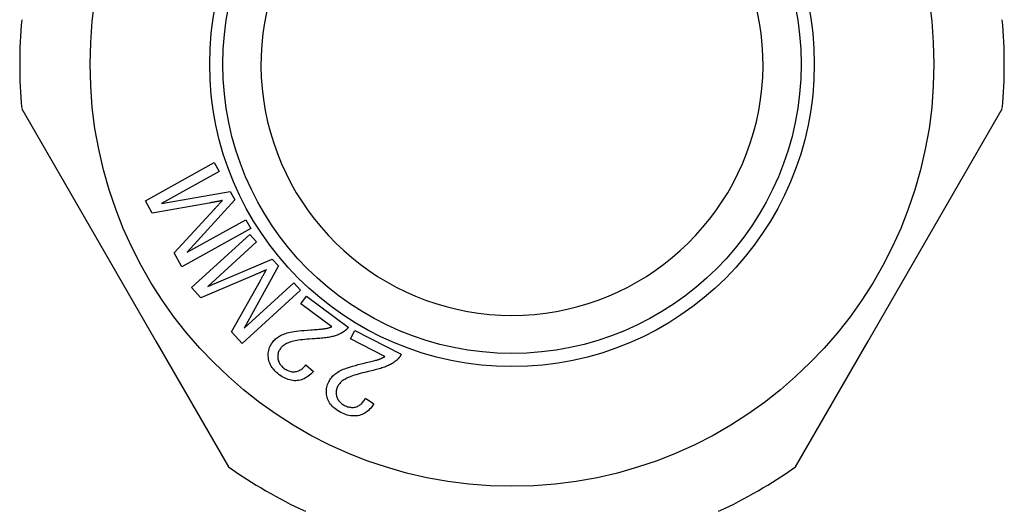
# Model space of a CAD drawing. Header units: millimetres. Extents: x 63 to 3785, y 29 to 352.
# Tile 7 of 17: x 413 to 450, y 160 to 179. Entities that reach past the tile are written whole.
import ezdxf

# ---------------------------------------------------------------- set-up
doc = ezdxf.new("R2010")
doc.units = ezdxf.units.MM
doc.layers.add('DETAIL', color=2, linetype='Continuous')

msp = doc.modelspace()

# ---------------------------------------------------------------- linework, layer by layer
at = {"layer": 'DETAIL'}
for p, q in [((412.84, 175.689), (415.595, 170.916)), ((447.391, 170.916), (450.147, 175.689)), ((417.544, 172.186), (420.168, 173.64)), ((420.168, 173.64), (420.353, 173.306)), ((420.353, 173.306), (418.157, 172.09)), ((418.157, 172.09), (420.777, 172.54)), ((420.777, 172.54), (420.95, 172.228)), ((417.802, 171.72), (417.544, 172.186)), ((419.977, 172.102), (417.802, 171.72)), ((420.95, 172.228), (419.137, 170.23)), ((418.643, 170.202), (420.156, 171.853)), ((419.137, 170.23), (421.371, 171.468)), ((421.371, 171.468), (421.556, 171.134)), ((415.595, 170.916), (417.946, 166.845)), ((421.556, 171.134), (418.932, 169.68)), ((419.301, 168.885), (421.521, 170.903)), ((421.521, 170.903), (421.778, 170.621)), ((445.04, 166.845), (447.391, 170.916)), ((421.778, 170.621), (419.92, 168.932)), ((418.932, 169.68), (418.643, 170.202)), ((419.92, 168.932), (422.367, 169.973)), ((422.607, 169.709), (421.302, 167.348)), ((422.367, 169.973), (422.607, 169.709)), ((421.689, 169.362), (419.66, 168.491)), ((420.827, 167.207), (421.921, 169.162)), ((421.302, 167.348), (423.192, 169.066)), ((423.192, 169.066), (423.448, 168.783)), ((419.66, 168.491), (419.301, 168.885)), ((423.448, 168.783), (421.228, 166.765)), ((423.459, 168.271), (423.67, 168.556)), ((424.643, 167.398), (423.459, 168.271)), ((423.67, 168.556), (425.266, 167.38)), ((421.228, 166.765), (420.827, 167.207)), ((425.348, 166.934), (425.509, 167.249)), ((425.509, 167.249), (427.275, 166.349)), ((417.946, 166.845), (420.702, 162.072)), ((426.658, 166.266), (425.348, 166.934)), ((442.285, 162.072), (445.04, 166.845)), ((423.655, 165.951), (423.938, 165.694)), ((425.919, 164.676), (426.24, 164.469))]:
    msp.add_line(p, q, dxfattribs=at)
at = {"layer": 'DETAIL', "flags": 128}
for points in [[(420.474, 172.194), (420.46, 172.192), (420.446, 172.189), (420.43, 172.185), (420.414, 172.182), (420.398, 172.179), (420.381, 172.176), (420.363, 172.172), (420.345, 172.169), (420.327, 172.165), (420.307, 172.162), (420.287, 172.158), (420.267, 172.154), (420.246, 172.15), (420.224, 172.146), (420.202, 172.142), (420.179, 172.138), (420.156, 172.134), (420.132, 172.129), (420.108, 172.125), (420.083, 172.12), (420.057, 172.116), (420.031, 172.111), (420.004, 172.107), (419.977, 172.102)], [(420.156, 171.853), (420.174, 171.872), (420.191, 171.891), (420.208, 171.909), (420.224, 171.927), (420.24, 171.944), (420.256, 171.961), (420.271, 171.978), (420.286, 171.994), (420.301, 172.009), (420.315, 172.025), (420.329, 172.039), (420.342, 172.054), (420.355, 172.068), (420.368, 172.081), (420.38, 172.095), (420.392, 172.107), (420.404, 172.12), (420.415, 172.132), (420.426, 172.143), (420.436, 172.154), (420.446, 172.165), (420.456, 172.175), (420.465, 172.185), (420.474, 172.194)], [(422.152, 169.567), (422.139, 169.561), (422.125, 169.554), (422.111, 169.548), (422.096, 169.541), (422.081, 169.534), (422.065, 169.527), (422.049, 169.52), (422.032, 169.512), (422.015, 169.504), (421.997, 169.496), (421.978, 169.488), (421.959, 169.48), (421.94, 169.471), (421.92, 169.462), (421.899, 169.453), (421.878, 169.444), (421.856, 169.435), (421.834, 169.425), (421.811, 169.415), (421.788, 169.405), (421.764, 169.395), (421.739, 169.384), (421.714, 169.373), (421.689, 169.362)], [(421.921, 169.162), (421.933, 169.184), (421.946, 169.206), (421.958, 169.228), (421.97, 169.249), (421.981, 169.269), (421.993, 169.289), (422.004, 169.309), (422.015, 169.328), (422.025, 169.347), (422.036, 169.365), (422.046, 169.382), (422.055, 169.4), (422.065, 169.416), (422.074, 169.432), (422.083, 169.448), (422.092, 169.463), (422.1, 169.478), (422.108, 169.492), (422.116, 169.506), (422.124, 169.519), (422.131, 169.532), (422.139, 169.544), (422.145, 169.556), (422.152, 169.567)], [(422.38, 166.799), (422.408, 166.835), (422.437, 166.869), (422.469, 166.902), (422.501, 166.933), (422.536, 166.962), (422.572, 166.99), (422.61, 167.016), (422.65, 167.041), (422.692, 167.065), (422.736, 167.087), (422.784, 167.107), (422.834, 167.127), (422.887, 167.145), (422.943, 167.161), (423.002, 167.177), (423.064, 167.191), (423.131, 167.204), (423.206, 167.216), (423.29, 167.228), (423.382, 167.239), (423.483, 167.25), (423.591, 167.26), (423.708, 167.27), (423.834, 167.279)], [(423.834, 167.279), (423.903, 167.284), (423.969, 167.288), (424.031, 167.292), (424.088, 167.296), (424.141, 167.301), (424.19, 167.305), (424.236, 167.309), (424.276, 167.313), (424.313, 167.317), (424.346, 167.321), (424.375, 167.326), (424.399, 167.33), (424.421, 167.334), (424.443, 167.338), (424.465, 167.343), (424.486, 167.348), (424.507, 167.353), (424.527, 167.359), (424.547, 167.365), (424.567, 167.371), (424.587, 167.378), (424.606, 167.384), (424.625, 167.391), (424.643, 167.398)], [(425.079, 167.199), (425.048, 167.18), (425.016, 167.161), (424.984, 167.144), (424.95, 167.127), (424.915, 167.111), (424.88, 167.096), (424.843, 167.081), (424.806, 167.068), (424.768, 167.055), (424.728, 167.043), (424.688, 167.032), (424.647, 167.022), (424.604, 167.013), (424.559, 167.004), (424.512, 166.995), (424.462, 166.987), (424.411, 166.98), (424.357, 166.973), (424.301, 166.967), (424.243, 166.961), (424.183, 166.956), (424.12, 166.951), (424.056, 166.947), (423.989, 166.943)], [(425.266, 167.38), (425.259, 167.371), (425.253, 167.362), (425.246, 167.353), (425.24, 167.344), (425.233, 167.336), (425.226, 167.327), (425.219, 167.319), (425.211, 167.311), (425.204, 167.303), (425.197, 167.295), (425.189, 167.288), (425.181, 167.28), (425.173, 167.273), (425.165, 167.265), (425.157, 167.258), (425.149, 167.251), (425.141, 167.244), (425.132, 167.237), (425.124, 167.231), (425.115, 167.224), (425.106, 167.218), (425.097, 167.212), (425.088, 167.205), (425.079, 167.199)], [(422.639, 165.575), (422.583, 165.618), (422.531, 165.662), (422.483, 165.708), (422.439, 165.755), (422.399, 165.803), (422.363, 165.852), (422.331, 165.903), (422.303, 165.954), (422.279, 166.007), (422.259, 166.061), (422.243, 166.116), (422.231, 166.173), (422.223, 166.229), (422.218, 166.285), (422.217, 166.34), (422.22, 166.394), (422.227, 166.447), (422.238, 166.5), (422.252, 166.552), (422.27, 166.603), (422.292, 166.653), (422.318, 166.703), (422.347, 166.751), (422.38, 166.799)], [(423.989, 166.943), (423.886, 166.937), (423.789, 166.93), (423.696, 166.922), (423.608, 166.914), (423.525, 166.905), (423.447, 166.895), (423.374, 166.885), (423.305, 166.874), (423.242, 166.862), (423.184, 166.849), (423.13, 166.836), (423.082, 166.822), (423.037, 166.807), (422.994, 166.791), (422.953, 166.774), (422.914, 166.756), (422.878, 166.736), (422.843, 166.715), (422.811, 166.693), (422.781, 166.67), (422.752, 166.646), (422.726, 166.621), (422.702, 166.594), (422.681, 166.567)], [(422.681, 166.567), (422.66, 166.537), (422.642, 166.507), (422.626, 166.476), (422.612, 166.445), (422.601, 166.413), (422.592, 166.381), (422.586, 166.348), (422.581, 166.315), (422.579, 166.281), (422.58, 166.247), (422.582, 166.212), (422.587, 166.177), (422.595, 166.142), (422.604, 166.107), (422.616, 166.074), (422.631, 166.041), (422.647, 166.01), (422.666, 165.979), (422.687, 165.949), (422.711, 165.921), (422.736, 165.893), (422.764, 165.865), (422.795, 165.839), (422.827, 165.814)], [(427.275, 166.349), (427.271, 166.339), (427.266, 166.329), (427.261, 166.319), (427.256, 166.309), (427.25, 166.3), (427.245, 166.291), (427.239, 166.281), (427.233, 166.272), (427.227, 166.263), (427.221, 166.254), (427.215, 166.245), (427.209, 166.236), (427.202, 166.228), (427.195, 166.219), (427.189, 166.211), (427.182, 166.203), (427.174, 166.194), (427.167, 166.186), (427.16, 166.178), (427.152, 166.171), (427.144, 166.163), (427.137, 166.155), (427.129, 166.148), (427.12, 166.14)], [(422.827, 165.814), (422.863, 165.789), (422.899, 165.767), (422.934, 165.747), (422.971, 165.73), (423.007, 165.716), (423.043, 165.704), (423.079, 165.696), (423.116, 165.689), (423.153, 165.686), (423.19, 165.685), (423.226, 165.687), (423.264, 165.691), (423.3, 165.698), (423.336, 165.708), (423.372, 165.72), (423.406, 165.735), (423.44, 165.753), (423.473, 165.773), (423.505, 165.796), (423.537, 165.822), (423.567, 165.85), (423.597, 165.881), (423.627, 165.914), (423.655, 165.951)], [(424.523, 165.306), (424.545, 165.346), (424.568, 165.384), (424.594, 165.421), (424.621, 165.457), (424.65, 165.492), (424.681, 165.525), (424.715, 165.558), (424.75, 165.589), (424.787, 165.619), (424.828, 165.648), (424.871, 165.676), (424.918, 165.703), (424.967, 165.729), (425.02, 165.755), (425.075, 165.78), (425.134, 165.803), (425.198, 165.827), (425.27, 165.852), (425.351, 165.877), (425.44, 165.903), (425.537, 165.93), (425.643, 165.958), (425.757, 165.987), (425.879, 166.016)], [(425.879, 166.016), (425.947, 166.032), (426.011, 166.047), (426.071, 166.061), (426.127, 166.075), (426.179, 166.087), (426.227, 166.1), (426.271, 166.111), (426.31, 166.122), (426.346, 166.132), (426.378, 166.141), (426.405, 166.15), (426.429, 166.158), (426.45, 166.166), (426.471, 166.174), (426.491, 166.182), (426.511, 166.19), (426.531, 166.199), (426.55, 166.208), (426.569, 166.217), (426.588, 166.226), (426.606, 166.236), (426.624, 166.246), (426.641, 166.255), (426.658, 166.266)], [(427.12, 166.14), (427.093, 166.116), (427.065, 166.093), (427.036, 166.07), (427.005, 166.048), (426.974, 166.026), (426.941, 166.005), (426.908, 165.985), (426.873, 165.966), (426.837, 165.947), (426.8, 165.929), (426.762, 165.912), (426.723, 165.895), (426.682, 165.879), (426.64, 165.862), (426.594, 165.846), (426.547, 165.831), (426.497, 165.815), (426.445, 165.799), (426.391, 165.784), (426.335, 165.769), (426.276, 165.754), (426.216, 165.739), (426.152, 165.724), (426.087, 165.71)], [(423.938, 165.694), (423.89, 165.643), (423.842, 165.596), (423.793, 165.553), (423.743, 165.515), (423.693, 165.48), (423.642, 165.449), (423.59, 165.422), (423.537, 165.4), (423.484, 165.381), (423.43, 165.366), (423.375, 165.355), (423.319, 165.349), (423.263, 165.346), (423.207, 165.347), (423.151, 165.352), (423.095, 165.361), (423.038, 165.374), (422.981, 165.391), (422.925, 165.412), (422.868, 165.437), (422.811, 165.465), (422.754, 165.498), (422.697, 165.534), (422.639, 165.575)], [(426.087, 165.71), (425.987, 165.687), (425.892, 165.664), (425.801, 165.642), (425.716, 165.619), (425.635, 165.597), (425.56, 165.574), (425.489, 165.552), (425.424, 165.53), (425.363, 165.508), (425.308, 165.486), (425.257, 165.464), (425.212, 165.443), (425.17, 165.421), (425.13, 165.398), (425.093, 165.374), (425.057, 165.35), (425.024, 165.325), (424.994, 165.298), (424.965, 165.272), (424.939, 165.244), (424.915, 165.216), (424.894, 165.186), (424.874, 165.156), (424.857, 165.125)], [(424.978, 164.14), (424.916, 164.173), (424.858, 164.209), (424.803, 164.246), (424.752, 164.285), (424.704, 164.326), (424.661, 164.369), (424.621, 164.413), (424.585, 164.46), (424.552, 164.508), (424.524, 164.558), (424.499, 164.61), (424.478, 164.663), (424.461, 164.718), (424.447, 164.772), (424.437, 164.826), (424.432, 164.88), (424.43, 164.934), (424.432, 164.987), (424.437, 165.041), (424.447, 165.094), (424.46, 165.147), (424.477, 165.201), (424.499, 165.253), (424.523, 165.306)], [(424.857, 165.125), (424.842, 165.093), (424.829, 165.06), (424.818, 165.027), (424.81, 164.994), (424.804, 164.961), (424.8, 164.928), (424.799, 164.894), (424.801, 164.861), (424.804, 164.827), (424.81, 164.793), (424.818, 164.759), (424.829, 164.725), (424.842, 164.692), (424.857, 164.66), (424.874, 164.629), (424.894, 164.599), (424.915, 164.571), (424.939, 164.543), (424.964, 164.517), (424.992, 164.493), (425.022, 164.469), (425.054, 164.447), (425.088, 164.426), (425.125, 164.406)], [(426.24, 164.469), (426.201, 164.411), (426.161, 164.357), (426.12, 164.307), (426.078, 164.26), (426.033, 164.218), (425.988, 164.179), (425.941, 164.144), (425.893, 164.113), (425.843, 164.086), (425.792, 164.063), (425.74, 164.043), (425.686, 164.028), (425.631, 164.016), (425.576, 164.008), (425.519, 164.004), (425.462, 164.004), (425.404, 164.007), (425.346, 164.015), (425.286, 164.026), (425.226, 164.041), (425.165, 164.06), (425.104, 164.083), (425.042, 164.109), (424.978, 164.14)], [(425.125, 164.406), (425.164, 164.388), (425.203, 164.372), (425.241, 164.358), (425.28, 164.347), (425.318, 164.339), (425.355, 164.334), (425.393, 164.331), (425.43, 164.331), (425.467, 164.333), (425.503, 164.338), (425.539, 164.346), (425.575, 164.356), (425.61, 164.369), (425.644, 164.385), (425.677, 164.403), (425.709, 164.423), (425.739, 164.446), (425.768, 164.472), (425.797, 164.499), (425.823, 164.53), (425.849, 164.563), (425.874, 164.598), (425.897, 164.636), (425.919, 164.676)]]:
    msp.add_lwpolyline(points, dxfattribs=at)
at = {"layer": 'DETAIL'}
for radius in [16.05, 11.5, 11]:
    msp.add_circle((431.493, 177.381), radius, dxfattribs=at)
for radius, start, end in [(9.55, 111.331, 68.6689), (18.73, 174.8189, 185.1811), (18.73, 354.8189, 5.1811), (18.73, 234.8189, 245.1811), (18.73, 294.8189, 305.1811)]:
    msp.add_arc((431.493, 177.381), radius, start, end, dxfattribs=at)

doc.saveas('drawing.dxf')
